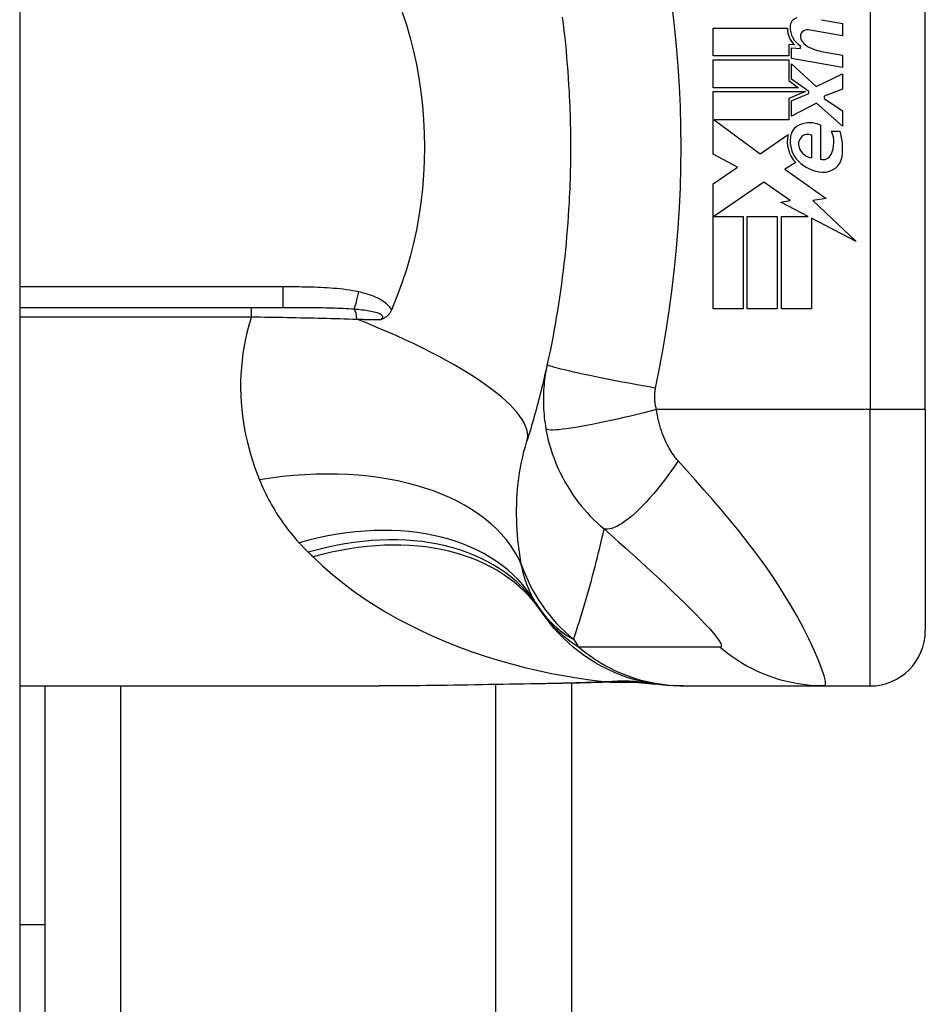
# Model space of a CAD drawing. Header units: inches. Extents: x 6 to 216, y 11 to 118.
# Tile 202 of 212: x 102.211 to 102.855, y 74.918 to 75.62. Entities that reach past the tile are written whole.
import ezdxf

# ---------------------------------------------------------------- set-up
doc = ezdxf.new("R2010")
doc.units = ezdxf.units.IN
doc.header["$MEASUREMENT"] = 0
doc.layers.add('Visible Edges(ANSI)', color=7, linetype='Continuous', lineweight=25)
doc.layers.add('Visible Tangent Edges(ANSI)', color=7, linetype='Continuous', lineweight=25)

msp = doc.modelspace()

# ---------------------------------------------------------------- linework, layer by layer
at = {"layer": 'Visible Edges(ANSI)'}
for p, q in [((102.21054, 79.61773), (102.21054, 20.13673)), ((102.85542, 75.34172), (102.85542, 75.71574)), ((102.70432, 75.61346), (102.75732, 75.61346)), ((102.70432, 75.59366), (102.70432, 75.61346)), ((102.78152, 75.6195), (102.79652, 75.61686)), ((102.79652, 75.61686), (102.79652, 75.60806)), ((102.79652, 75.60806), (102.77352, 75.61211)), ((102.75822, 75.60186), (102.75822, 75.59366)), ((102.76232, 75.6015), (102.75822, 75.60186)), ((102.76012, 75.59946), (102.76652, 75.5989)), ((102.76012, 75.59187), (102.76012, 75.59946)), ((102.76652, 75.5989), (102.76652, 75.60083)), ((102.75822, 75.59366), (102.70432, 75.59366)), ((102.79652, 75.58546), (102.76012, 75.59187)), ((102.78152, 75.5969), (102.79652, 75.59426)), ((102.79652, 75.59426), (102.79652, 75.58546)), ((102.70432, 75.59086), (102.75822, 75.59086)), ((102.70432, 75.57106), (102.70432, 75.59086)), ((102.75822, 75.59086), (102.75822, 75.57607)), ((102.76012, 75.58806), (102.7778, 75.57186)), ((102.76012, 75.57716), (102.76012, 75.58806)), ((102.7778, 75.57186), (102.79652, 75.58086)), ((102.79652, 75.58086), (102.79652, 75.57006)), ((102.76512, 75.57106), (102.70432, 75.57106)), ((102.75822, 75.57607), (102.76512, 75.57106)), ((102.77237, 75.56826), (102.76012, 75.57716)), ((102.70432, 75.56826), (102.77, 75.56826)), ((102.70432, 75.52366), (102.70432, 75.56826)), ((102.77, 75.56826), (102.75822, 75.56326)), ((102.76012, 75.56166), (102.77237, 75.56686)), ((102.77237, 75.56686), (102.77237, 75.56826)), ((102.79652, 75.57006), (102.78352, 75.56506)), ((102.78352, 75.56506), (102.78352, 75.56346)), ((102.75822, 75.56326), (102.75822, 75.54826)), ((102.76012, 75.55086), (102.76012, 75.56166)), ((102.77792, 75.56006), (102.76012, 75.55086)), ((102.79652, 75.54366), (102.77792, 75.56006)), ((102.78352, 75.56346), (102.79652, 75.55446)), ((102.79652, 75.55446), (102.79652, 75.54366)), ((102.70515, 75.54826), (102.73782, 75.52386)), ((102.75822, 75.54826), (102.70515, 75.54826)), ((102.78072, 75.54446), (102.78072, 75.52006)), ((102.73782, 75.52386), (102.75772, 75.53766)), ((102.77472, 75.52106), (102.77472, 75.53706)), ((102.78872, 75.54006), (102.79472, 75.54006)), ((102.72173, 75.5144), (102.70432, 75.52366)), ((102.70432, 75.50266), (102.72173, 75.5144)), ((102.76312, 75.51768), (102.75542, 75.51306)), ((102.75542, 75.51306), (102.78478, 75.49211)), ((102.70432, 75.41346), (102.70432, 75.50266)), ((102.74052, 75.50386), (102.70472, 75.47926)), ((102.75922, 75.49076), (102.74052, 75.50386)), ((102.75252, 75.48946), (102.75922, 75.49076)), ((102.77211, 75.47926), (102.75252, 75.48946)), ((102.78478, 75.49211), (102.77532, 75.49078)), ((102.77532, 75.49078), (102.80612, 75.46155)), ((102.70472, 75.47926), (102.72572, 75.47926)), ((102.72572, 75.47926), (102.72572, 75.41346)), ((102.72852, 75.47926), (102.74992, 75.47926)), ((102.72852, 75.41346), (102.72852, 75.47926)), ((102.74992, 75.47926), (102.74992, 75.41346)), ((102.75292, 75.47926), (102.77211, 75.47926)), ((102.75292, 75.41346), (102.75292, 75.47926)), ((102.77432, 75.47811), (102.77432, 75.41346)), ((102.80612, 75.46155), (102.77432, 75.47811)), ((102.21054, 75.41456), (102.39793, 75.41456)), ((102.72572, 75.41346), (102.70432, 75.41346)), ((102.74992, 75.41346), (102.72852, 75.41346)), ((102.77432, 75.41346), (102.75292, 75.41346)), ((102.85542, 75.34172), (102.85542, 75.18424)), ((102.21054, 75.14487), (102.46649, 75.14487)), ((102.22854, 75.14487), (102.22854, 74.97472)), ((102.60354, 75.14669), (102.60354, 50.25978)), ((102.68067, 75.14487), (102.68309, 75.14487)), ((102.68309, 75.14487), (102.78351, 75.14487)), ((102.78351, 75.14487), (102.81605, 75.14487)), ((102.22854, 74.97472), (102.21054, 74.97472)), ((102.22854, 74.97472), (102.22854, 74.84972))]:
    msp.add_line(p, q, dxfattribs=at)
at = {"layer": 'Visible Edges(ANSI)', "flags": 128}
for points in [[(102.48293, 75.62498), (102.4859, 75.6158), (102.48858, 75.60649), (102.49095, 75.59705), (102.49302, 75.58748), (102.49478, 75.57781), (102.49622, 75.56805), (102.49735, 75.55824), (102.49815, 75.54839), (102.49863, 75.53852), (102.49878, 75.52862), (102.49862, 75.51871), (102.49813, 75.50881), (102.49732, 75.49893), (102.49619, 75.48914), (102.49475, 75.47943), (102.49299, 75.46982), (102.49093, 75.46031), (102.48857, 75.45091), (102.4859, 75.44162), (102.48292, 75.43247), (102.47966, 75.42344), (102.47609, 75.41456)], [(102.59692, 75.62138), (102.59752, 75.61656), (102.59808, 75.61173), (102.59862, 75.6069), (102.59912, 75.60206), (102.59959, 75.59722), (102.60002, 75.59237), (102.60043, 75.58752), (102.6008, 75.58267), (102.60114, 75.57781), (102.60145, 75.57295), (102.60173, 75.56809)], [(102.60173, 75.56809), (102.60189, 75.56481), (102.60205, 75.56154), (102.60218, 75.55826), (102.60231, 75.55498), (102.60242, 75.5517), (102.60251, 75.54842), (102.60259, 75.54514), (102.60266, 75.54186), (102.60271, 75.53858), (102.60275, 75.53529), (102.60277, 75.53201), (102.60277, 75.52873), (102.60277, 75.52545), (102.60275, 75.52217), (102.60271, 75.51888), (102.60266, 75.5156), (102.60259, 75.51232), (102.60251, 75.50904), (102.60242, 75.50576), (102.60231, 75.50248), (102.60218, 75.4992), (102.60205, 75.49593), (102.60189, 75.49265), (102.60173, 75.48937)], [(102.60173, 75.48937), (102.60145, 75.48451), (102.60114, 75.47965), (102.6008, 75.47479), (102.60043, 75.46994), (102.60002, 75.46509), (102.59959, 75.46025), (102.59912, 75.4554), (102.59862, 75.45056), (102.59808, 75.44573), (102.59752, 75.4409), (102.59692, 75.43608), (102.59629, 75.43126), (102.59563, 75.42645), (102.59493, 75.42164), (102.5942, 75.41684), (102.59344, 75.41205), (102.59265, 75.40726), (102.59183, 75.40248), (102.59097, 75.39771), (102.59008, 75.39295), (102.58915, 75.38819), (102.5882, 75.38345), (102.58721, 75.37871), (102.58619, 75.37399)], [(102.47533, 75.41277), (102.47512, 75.4123), (102.4749, 75.41185), (102.47466, 75.4114), (102.4744, 75.41097), (102.47414, 75.41055), (102.47385, 75.41015), (102.47355, 75.40975), (102.47324, 75.40937), (102.47291, 75.40901), (102.47257, 75.40866), (102.47221, 75.40833), (102.47186, 75.40803), (102.47149, 75.40775), (102.47113, 75.40749), (102.47076, 75.40725), (102.47039, 75.40703), (102.47002, 75.40683), (102.46964, 75.40665), (102.46927, 75.40648), (102.46889, 75.40632), (102.46852, 75.40618), (102.46814, 75.40604), (102.46776, 75.40592), (102.46738, 75.4058)], [(102.47609, 75.41456), (102.47606, 75.41448), (102.47603, 75.41441), (102.476, 75.41433), (102.47596, 75.41426), (102.47593, 75.41418), (102.4759, 75.41411), (102.47587, 75.41403), (102.47584, 75.41396), (102.47581, 75.41388), (102.47578, 75.41381), (102.47574, 75.41374), (102.47571, 75.41366), (102.47568, 75.41359), (102.47565, 75.41351), (102.47562, 75.41344), (102.47558, 75.41336), (102.47555, 75.41329), (102.47552, 75.41321), (102.47549, 75.41314), (102.47546, 75.41306), (102.47543, 75.41299), (102.47539, 75.41291), (102.47536, 75.41284), (102.47533, 75.41277)], [(102.58619, 75.37399), (102.58567, 75.37163), (102.58514, 75.36928), (102.5846, 75.36693), (102.58406, 75.36459), (102.58351, 75.36226), (102.58295, 75.35994), (102.58239, 75.35762), (102.58181, 75.35531), (102.58123, 75.353), (102.58065, 75.3507), (102.58006, 75.34841), (102.57946, 75.34613), (102.57885, 75.34385), (102.57824, 75.34158), (102.57762, 75.33931), (102.57699, 75.33705), (102.57635, 75.3348), (102.57571, 75.33256), (102.57507, 75.33032), (102.57441, 75.32809), (102.57375, 75.32586), (102.57308, 75.32365), (102.57241, 75.32143), (102.57173, 75.31923)], [(102.68067, 75.14487), (102.67602, 75.14496), (102.67134, 75.14524), (102.66664, 75.14571), (102.66192, 75.14637), (102.6572, 75.14723), (102.6525, 75.14828), (102.64782, 75.14953), (102.64317, 75.15098), (102.63857, 75.15263), (102.63403, 75.15447), (102.62956, 75.1565), (102.62518, 75.15872), (102.6209, 75.16111), (102.61672, 75.16368), (102.61265, 75.16642), (102.60872, 75.16931), (102.60492, 75.17236), (102.60127, 75.17554), (102.59776, 75.17886), (102.59442, 75.18229), (102.59123, 75.18583), (102.58822, 75.18947), (102.58537, 75.1932), (102.5827, 75.197)], [(102.58506, 75.14633), (102.55489, 75.14585), (102.525, 75.14538), (102.4955, 75.14502), (102.46649, 75.14487)], [(102.63317, 75.14767), (102.60937, 75.14683), (102.58506, 75.14633)], [(102.63317, 75.14767), (102.64834, 75.14763), (102.66346, 75.14613)]]:
    msp.add_lwpolyline(points, dxfattribs=at)
at = {"layer": 'Visible Edges(ANSI)'}
for centre, radius, start, end in [((102.76589, 75.61439), 0.00676, 106.9928, 179.47765), ((102.77331, 75.61312), 0.016, 178.79525, 226.5849), ((102.77513, 75.61431), 0.016, 179.47765, 237.41137), ((102.77041, 75.60789), 0.004, 113.55712, 186.03001), ((102.77479, 75.60835), 0.0084, 186.03001, 237.59924), ((102.77209, 75.60404), 0.0082, 80, 113.55712), ((102.7869, 75.62743), 0.031, 237.59924, 260), ((102.76961, 75.53519), 0.01013, 113.84447, 175.08017), ((102.77312, 75.52726), 0.0188, 66.15553, 113.84447), ((102.77916, 75.53274), 0.022, 167.07905, 223.17854), ((102.77916, 75.53274), 0.01992, 170.40854, 224.16843), ((102.7724, 75.53088), 0.0073, 141.16516, 199.37968), ((102.77168, 75.53146), 0.00637, 61.45471, 141.16516), ((102.76982, 75.53221), 0.02046, 334.67838, 22.56091), ((102.75608, 75.528), 0.04048, 351.56052, 17.33425), ((102.77608, 75.53217), 0.0112, 199.37968, 262.99755), ((102.78253, 75.52619), 0.0064, 253.52609, 334.67838), ((102.78311, 75.52399), 0.01315, 266.56465, 351.56052), ((102.78391, 75.53735), 0.02654, 224.16843, 266.56465), ((102.67863, 75.26603), 0.11811, 211.30007, 213.52082), ((103.07522, 75.52873), 0.59381, 213.52082, 213.96213), ((102.81605, 75.18424), 0.03937, 270, 0)]:
    msp.add_arc(centre, radius, start, end, dxfattribs=at)
at = {"layer": 'Visible Tangent Edges(ANSI)'}
for p, q in [((102.81605, 75.71574), (102.81605, 75.34172)), ((102.39793, 75.42913), (102.21054, 75.42913)), ((102.39793, 75.42913), (102.39793, 75.41456)), ((102.37549, 75.40781), (102.37549, 75.41456)), ((102.21054, 75.40781), (102.37549, 75.40781)), ((102.81605, 75.34172), (102.66397, 75.34172)), ((102.85542, 75.34172), (102.81605, 75.34172)), ((102.81605, 75.14487), (102.81605, 75.34172)), ((102.28239, 75.14487), (102.28239, 50.26159)), ((102.54969, 50.2607), (102.54969, 75.14576))]:
    msp.add_line(p, q, dxfattribs=at)
at = {"layer": 'Visible Tangent Edges(ANSI)', "flags": 128}
for points in [[(102.66331, 75.35705), (102.66606, 75.3712), (102.66875, 75.38535), (102.67119, 75.39956), (102.67336, 75.41381), (102.67528, 75.42809), (102.67693, 75.44241), (102.67834, 75.45676), (102.67948, 75.47112), (102.68037, 75.48551), (102.68101, 75.49991), (102.68139, 75.51432), (102.68151, 75.52873), (102.68139, 75.54314), (102.68101, 75.55755), (102.68037, 75.57195), (102.67948, 75.58634), (102.67834, 75.6007), (102.67693, 75.61505), (102.67528, 75.62937)], [(102.45199, 75.42558), (102.44978, 75.42604), (102.44756, 75.42645), (102.44533, 75.42682), (102.44309, 75.42714), (102.44084, 75.42743), (102.43859, 75.42769), (102.43634, 75.42792), (102.43408, 75.42812), (102.43183, 75.42829), (102.42957, 75.42844), (102.42731, 75.42857), (102.42505, 75.42869), (102.42279, 75.42878), (102.42053, 75.42886), (102.41827, 75.42893), (102.41601, 75.42898), (102.41375, 75.42903), (102.41149, 75.42906), (102.40923, 75.42909), (102.40697, 75.42911), (102.40471, 75.42912), (102.40245, 75.42913), (102.40019, 75.42913), (102.39793, 75.42913)], [(102.47533, 75.41277), (102.47473, 75.41373), (102.47406, 75.41465), (102.47332, 75.41552), (102.47252, 75.41634), (102.47168, 75.41711), (102.4708, 75.41784), (102.46989, 75.41852), (102.46895, 75.41915), (102.46799, 75.41975), (102.46701, 75.42032), (102.46601, 75.42085), (102.46499, 75.42135), (102.46395, 75.42183), (102.46291, 75.42227), (102.46185, 75.4227), (102.46078, 75.4231), (102.4597, 75.42347), (102.45861, 75.42383), (102.45751, 75.42417), (102.45641, 75.42448), (102.45531, 75.42478), (102.45421, 75.42507), (102.4531, 75.42533), (102.45199, 75.42558)], [(102.39793, 75.41456), (102.40017, 75.41456), (102.4024, 75.41456), (102.40462, 75.41455), (102.40684, 75.41455), (102.40905, 75.41454), (102.41125, 75.41453), (102.41344, 75.41452), (102.41562, 75.41451), (102.41779, 75.41449), (102.41995, 75.41447), (102.42211, 75.41445), (102.42425, 75.41442), (102.42638, 75.41438), (102.42849, 75.41434), (102.4306, 75.41429), (102.43269, 75.41423), (102.43478, 75.41417), (102.43684, 75.4141), (102.43889, 75.41402), (102.44092, 75.41393), (102.44294, 75.41382), (102.44493, 75.41371), (102.44691, 75.41358), (102.44886, 75.41343)], [(102.44886, 75.41343), (102.45024, 75.41332), (102.45161, 75.41319), (102.45297, 75.41306), (102.45432, 75.41291), (102.45564, 75.41275), (102.45694, 75.41257), (102.45821, 75.41238), (102.45945, 75.41218), (102.46066, 75.41195), (102.46183, 75.41171), (102.46295, 75.41145), (102.46402, 75.41116), (102.46503, 75.41084), (102.46597, 75.41049), (102.46682, 75.41012), (102.46755, 75.4097), (102.46814, 75.40926), (102.46858, 75.40879), (102.46884, 75.4083), (102.46891, 75.40779), (102.46878, 75.40727), (102.46846, 75.40677), (102.46799, 75.40627), (102.46738, 75.4058)], [(102.37549, 75.40781), (102.37394, 75.40263), (102.37257, 75.39745), (102.37139, 75.39227), (102.37038, 75.3871), (102.36954, 75.38196), (102.36888, 75.37683), (102.36838, 75.37175), (102.36805, 75.3667), (102.36788, 75.36168), (102.36786, 75.3567), (102.36799, 75.35176), (102.36826, 75.34686), (102.36867, 75.342), (102.36922, 75.33718), (102.36991, 75.33241), (102.37072, 75.32768), (102.37166, 75.32299), (102.37271, 75.31836), (102.37388, 75.31378), (102.37516, 75.30925), (102.37655, 75.30478), (102.37804, 75.30036), (102.37962, 75.29601), (102.3813, 75.29172)], [(102.37549, 75.40781), (102.3787, 75.40777), (102.38191, 75.40773), (102.38511, 75.40768), (102.38832, 75.40763), (102.39152, 75.40758), (102.39472, 75.40752), (102.39791, 75.40747), (102.40109, 75.40741), (102.40427, 75.40735), (102.40744, 75.40728), (102.4106, 75.40722), (102.41374, 75.40715), (102.41688, 75.40708), (102.42001, 75.40701), (102.42313, 75.40693), (102.42624, 75.40685), (102.42934, 75.40677), (102.43242, 75.40669), (102.43549, 75.4066), (102.43855, 75.40652), (102.44159, 75.40643), (102.44462, 75.40633), (102.44764, 75.40624), (102.45063, 75.40614)], [(102.45063, 75.40614), (102.45134, 75.40613), (102.45204, 75.40611), (102.45275, 75.4061), (102.45345, 75.40608), (102.45416, 75.40607), (102.45486, 75.40605), (102.45556, 75.40604), (102.45626, 75.40603), (102.45696, 75.40601), (102.45766, 75.406), (102.45836, 75.40598), (102.45906, 75.40597), (102.45976, 75.40595), (102.46045, 75.40594), (102.46115, 75.40593), (102.46185, 75.40591), (102.46254, 75.4059), (102.46323, 75.40588), (102.46393, 75.40587), (102.46462, 75.40585), (102.46531, 75.40584), (102.466, 75.40583), (102.46669, 75.40581), (102.46738, 75.4058)], [(102.58619, 75.37399), (102.58581, 75.37219), (102.58546, 75.37038), (102.58513, 75.36856), (102.58483, 75.36673), (102.58457, 75.3649), (102.58433, 75.36307), (102.58411, 75.36122), (102.58393, 75.35937), (102.58378, 75.35751), (102.58365, 75.35565), (102.58356, 75.35379), (102.58349, 75.35192), (102.58345, 75.35004), (102.58345, 75.34813), (102.58347, 75.34621), (102.58353, 75.34427), (102.58362, 75.34228), (102.58375, 75.34023), (102.58391, 75.33818), (102.58411, 75.33617), (102.58434, 75.33416), (102.58461, 75.33212), (102.58492, 75.33006), (102.58527, 75.32798)], [(102.66331, 75.35705), (102.65867, 75.35788), (102.65395, 75.35873), (102.64917, 75.3596), (102.64435, 75.36049), (102.63952, 75.3614), (102.63472, 75.36232), (102.62999, 75.36325), (102.62535, 75.36417), (102.62085, 75.36508), (102.61652, 75.36597), (102.61239, 75.36685), (102.60849, 75.36769), (102.60486, 75.3685), (102.60152, 75.36927), (102.59849, 75.36999), (102.59579, 75.37066), (102.59342, 75.37128), (102.5914, 75.37184), (102.58971, 75.37234), (102.58837, 75.37279), (102.58736, 75.37317), (102.58667, 75.3735), (102.58629, 75.37377), (102.58619, 75.37399)], [(102.66397, 75.34172), (102.6638, 75.34239), (102.66365, 75.34307), (102.66351, 75.34373), (102.66338, 75.34439), (102.66326, 75.34505), (102.66316, 75.34572), (102.66307, 75.3464), (102.66299, 75.34706), (102.66293, 75.3477), (102.66288, 75.34834), (102.66283, 75.34898), (102.6628, 75.34961), (102.66279, 75.35023), (102.66278, 75.35086), (102.66278, 75.35148), (102.6628, 75.35211), (102.66282, 75.35273), (102.66286, 75.35335), (102.66291, 75.35397), (102.66296, 75.35459), (102.66303, 75.35521), (102.66311, 75.35583), (102.66321, 75.35644), (102.66331, 75.35705)], [(102.66397, 75.34172), (102.65947, 75.34056), (102.65489, 75.3394), (102.65024, 75.33825), (102.64555, 75.33712), (102.64084, 75.33601), (102.63616, 75.33494), (102.63152, 75.33391), (102.62695, 75.33292), (102.62251, 75.332), (102.6182, 75.33114), (102.61408, 75.33036), (102.61016, 75.32965), (102.60647, 75.32903), (102.60304, 75.3285), (102.59989, 75.32805), (102.59703, 75.3277), (102.59447, 75.32744), (102.59223, 75.32727), (102.5903, 75.32719), (102.58869, 75.32719), (102.58739, 75.32728), (102.5864, 75.32745), (102.58569, 75.32768), (102.58527, 75.32798)], [(102.67938, 75.30526), (102.6785, 75.30627), (102.67765, 75.30731), (102.67682, 75.30839), (102.67601, 75.3095), (102.67522, 75.31065), (102.67444, 75.31183), (102.67369, 75.31305), (102.67296, 75.3143), (102.67225, 75.31559), (102.67156, 75.31691), (102.67088, 75.31831), (102.67017, 75.31986), (102.66945, 75.32156), (102.66878, 75.32328), (102.66815, 75.325), (102.66754, 75.32676), (102.66697, 75.32855), (102.66643, 75.33037), (102.66593, 75.33222), (102.66547, 75.33409), (102.66504, 75.33598), (102.66464, 75.33788), (102.66429, 75.3398), (102.66397, 75.34172)], [(102.58527, 75.32798), (102.58595, 75.32445), (102.58674, 75.32092), (102.58765, 75.3174), (102.58866, 75.31389), (102.58979, 75.3104), (102.59102, 75.30694), (102.59237, 75.30351), (102.59382, 75.30012), (102.59538, 75.29678), (102.59703, 75.29349), (102.59883, 75.29018), (102.60075, 75.28689), (102.60265, 75.28385), (102.60449, 75.28109), (102.60636, 75.27844), (102.6083, 75.27584), (102.61032, 75.2733), (102.61241, 75.27079), (102.61458, 75.26834), (102.61683, 75.26593), (102.61916, 75.26356), (102.62158, 75.26124), (102.62409, 75.25896), (102.6267, 75.25674)], [(102.56768, 75.23172), (102.56712, 75.23507), (102.5666, 75.23847), (102.56612, 75.2419), (102.5657, 75.24537), (102.56533, 75.24888), (102.56502, 75.25242), (102.56477, 75.25599), (102.56457, 75.25959), (102.56444, 75.26322), (102.56438, 75.26686), (102.56438, 75.27054), (102.56445, 75.27423), (102.5646, 75.27794), (102.56482, 75.28168), (102.56513, 75.28543), (102.56551, 75.2892), (102.56598, 75.29298), (102.56653, 75.29676), (102.56717, 75.30054), (102.5679, 75.30432), (102.56872, 75.30808), (102.56963, 75.31182), (102.57064, 75.31554), (102.57173, 75.31923)], [(102.67938, 75.30526), (102.67702, 75.30178), (102.6746, 75.29831), (102.67213, 75.29487), (102.6696, 75.29148), (102.66704, 75.28816), (102.66445, 75.28492), (102.66184, 75.28179), (102.65924, 75.27877), (102.65664, 75.2759), (102.65407, 75.27318), (102.65153, 75.27063), (102.64904, 75.26827), (102.64662, 75.26611), (102.64427, 75.26416), (102.642, 75.26242), (102.63983, 75.2609), (102.63776, 75.25961), (102.63581, 75.25854), (102.63397, 75.25771), (102.63226, 75.25709), (102.63068, 75.2567), (102.62922, 75.25651), (102.62789, 75.25653), (102.6267, 75.25674)], [(102.78351, 75.14487), (102.78433, 75.1457), (102.78427, 75.14818), (102.78334, 75.15217), (102.7816, 75.15747), (102.77914, 75.16381), (102.77606, 75.17092), (102.77247, 75.17853), (102.76845, 75.18646), (102.76408, 75.19454), (102.75942, 75.20266), (102.75451, 75.21074), (102.7494, 75.21872), (102.74412, 75.22658), (102.73868, 75.23429), (102.73311, 75.24186), (102.72742, 75.24927), (102.72164, 75.25655), (102.71577, 75.26371), (102.70983, 75.27075), (102.70384, 75.27769), (102.6978, 75.28458), (102.69169, 75.29146), (102.68552, 75.29839), (102.67938, 75.30526)], [(102.3813, 75.29172), (102.38214, 75.28968), (102.38301, 75.28765), (102.38391, 75.28564), (102.38484, 75.28364), (102.38579, 75.28165), (102.38678, 75.27968), (102.38779, 75.27773), (102.38883, 75.27579), (102.3899, 75.27387), (102.391, 75.27196), (102.39213, 75.27006), (102.39328, 75.26819), (102.39447, 75.26632), (102.39569, 75.26448), (102.39693, 75.26265), (102.39821, 75.26083), (102.39951, 75.25903), (102.40085, 75.25725), (102.40222, 75.25549), (102.40361, 75.25374), (102.40504, 75.25201), (102.4065, 75.25029), (102.40799, 75.2486), (102.40951, 75.24692)], [(102.60496, 75.17811), (102.60601, 75.18127), (102.60704, 75.18444), (102.60807, 75.18762), (102.60908, 75.19081), (102.61008, 75.19401), (102.61107, 75.19722), (102.61204, 75.20044), (102.61301, 75.20367), (102.61396, 75.20691), (102.61489, 75.21016), (102.61582, 75.21342), (102.61673, 75.21669), (102.61763, 75.21997), (102.61852, 75.22326), (102.6194, 75.22656), (102.62026, 75.22987), (102.62111, 75.23319), (102.62195, 75.23653), (102.62277, 75.23987), (102.62358, 75.24322), (102.62438, 75.24659), (102.62516, 75.24996), (102.62594, 75.25334), (102.6267, 75.25674)], [(102.6267, 75.25674), (102.63201, 75.25206), (102.63728, 75.24739), (102.64242, 75.24279), (102.64744, 75.23826), (102.65236, 75.23378), (102.6572, 75.22935), (102.66193, 75.22497), (102.66657, 75.22064), (102.67109, 75.21638), (102.6755, 75.21219), (102.67978, 75.20807), (102.68393, 75.20402), (102.68793, 75.20006), (102.69176, 75.19621), (102.69539, 75.19248), (102.69878, 75.1889), (102.70189, 75.18551), (102.70463, 75.18236), (102.70695, 75.1795), (102.70874, 75.17702), (102.70991, 75.17501), (102.71037, 75.17354), (102.71009, 75.17266), (102.70905, 75.17241)], [(102.40951, 75.24692), (102.40978, 75.24663), (102.41004, 75.24634), (102.41031, 75.24605), (102.41058, 75.24577), (102.41085, 75.24548), (102.41112, 75.24519), (102.41139, 75.24491), (102.41166, 75.24462), (102.41193, 75.24433), (102.4122, 75.24405), (102.41247, 75.24376), (102.41274, 75.24348), (102.41301, 75.2432), (102.41329, 75.24291), (102.41356, 75.24263), (102.41384, 75.24235), (102.41411, 75.24207), (102.41439, 75.24179), (102.41466, 75.2415), (102.41494, 75.24122), (102.41522, 75.24094), (102.4155, 75.24066), (102.41577, 75.24039), (102.41605, 75.24011)], [(102.41605, 75.24011), (102.41619, 75.23997), (102.41633, 75.23983), (102.41647, 75.23969), (102.41662, 75.23955), (102.41676, 75.23941), (102.4169, 75.23927), (102.41704, 75.23913), (102.41718, 75.23899), (102.41732, 75.23885), (102.41746, 75.23871), (102.4176, 75.23857), (102.41774, 75.23843), (102.41788, 75.23829), (102.41802, 75.23815), (102.41817, 75.23801), (102.41831, 75.23787), (102.41845, 75.23773), (102.41859, 75.23759), (102.41873, 75.23745), (102.41887, 75.23731), (102.41901, 75.23718), (102.41915, 75.23704), (102.41929, 75.2369), (102.41943, 75.23676)], [(102.41943, 75.23676), (102.4262, 75.23038), (102.43324, 75.22424), (102.44053, 75.21835), (102.44806, 75.2127), (102.45579, 75.20729), (102.46373, 75.20213), (102.47184, 75.19721), (102.48011, 75.19254), (102.48854, 75.18809), (102.49713, 75.18387), (102.50586, 75.17988), (102.51473, 75.17611), (102.52372, 75.17256), (102.53283, 75.16923), (102.54205, 75.16612), (102.55136, 75.16323), (102.56075, 75.16055), (102.57022, 75.15809), (102.57976, 75.15585), (102.58935, 75.15381), (102.59899, 75.15199), (102.60867, 75.15038), (102.61838, 75.14898), (102.6281, 75.14779)], [(102.57771, 75.20467), (102.57714, 75.20562), (102.57658, 75.20659), (102.57604, 75.20758), (102.57551, 75.20858), (102.575, 75.20959), (102.57449, 75.21062), (102.574, 75.21166), (102.57353, 75.21272), (102.57306, 75.2138), (102.57261, 75.21489), (102.57218, 75.21599), (102.57175, 75.21711), (102.57134, 75.21824), (102.57094, 75.21939), (102.57056, 75.22056), (102.57019, 75.22174), (102.56983, 75.22293), (102.56948, 75.22414), (102.56915, 75.22537), (102.56883, 75.22661), (102.56853, 75.22787), (102.56823, 75.22914), (102.56795, 75.23042), (102.56768, 75.23172)], [(102.58016, 75.2008), (102.58109, 75.19944), (102.58203, 75.19812), (102.58298, 75.19684), (102.58395, 75.19561), (102.58492, 75.19442), (102.58591, 75.19327), (102.58691, 75.19215), (102.58791, 75.19108), (102.58893, 75.19004), (102.58995, 75.18903), (102.59098, 75.18806), (102.59202, 75.18712), (102.59307, 75.18621), (102.59412, 75.18533), (102.59518, 75.18449), (102.59625, 75.18367), (102.59732, 75.18288), (102.5984, 75.18212), (102.59948, 75.18139), (102.60057, 75.18068), (102.60166, 75.18), (102.60275, 75.17935), (102.60386, 75.17872), (102.60496, 75.17811)], [(102.60853, 75.17244), (102.60702, 75.17343), (102.60556, 75.17442), (102.60414, 75.17542), (102.60277, 75.17642), (102.60144, 75.17742), (102.60015, 75.17843), (102.5989, 75.17944), (102.59769, 75.18045), (102.59651, 75.18147), (102.59537, 75.18248), (102.59427, 75.1835), (102.5932, 75.18453), (102.59216, 75.18555), (102.59116, 75.18658), (102.59018, 75.18761), (102.58924, 75.18864), (102.58833, 75.18967), (102.58745, 75.19071), (102.58659, 75.19175), (102.58576, 75.19279), (102.58496, 75.19384), (102.58418, 75.19489), (102.58343, 75.19594), (102.5827, 75.197)], [(102.68309, 75.14487), (102.67977, 75.14492), (102.67645, 75.14507), (102.67311, 75.14531), (102.66978, 75.14565), (102.66644, 75.14609), (102.6631, 75.14663), (102.65978, 75.14728), (102.65646, 75.14802), (102.65317, 75.14886), (102.64989, 75.1498), (102.64664, 75.15084), (102.64342, 75.15198), (102.64024, 75.15321), (102.63709, 75.15454), (102.63399, 75.15595), (102.63093, 75.15746), (102.62792, 75.15906), (102.62497, 75.16074), (102.62207, 75.1625), (102.61923, 75.16434), (102.61645, 75.16626), (102.61374, 75.16825), (102.6111, 75.17031), (102.60853, 75.17244)], [(102.70905, 75.17241), (102.70484, 75.17244), (102.70064, 75.17244), (102.69645, 75.17244), (102.69226, 75.17244), (102.68808, 75.17244), (102.6839, 75.17244), (102.67971, 75.17244), (102.67552, 75.17244), (102.67134, 75.17244), (102.66715, 75.17244), (102.66297, 75.17244), (102.65878, 75.17244), (102.6546, 75.17244), (102.65041, 75.17244), (102.64623, 75.17244), (102.64204, 75.17244), (102.63785, 75.17244), (102.63367, 75.17244), (102.62948, 75.17244), (102.6253, 75.17244), (102.62111, 75.17244), (102.61693, 75.17244), (102.61273, 75.17244), (102.60853, 75.17244)], [(102.78351, 75.14487), (102.7802, 75.14492), (102.77687, 75.14507), (102.77353, 75.14531), (102.77019, 75.14565), (102.76685, 75.14609), (102.76352, 75.14663), (102.76019, 75.14727), (102.75688, 75.14802), (102.75358, 75.14886), (102.75031, 75.1498), (102.74707, 75.15083), (102.74385, 75.15197), (102.74067, 75.1532), (102.73753, 75.15452), (102.73443, 75.15594), (102.73137, 75.15745), (102.72837, 75.15904), (102.72542, 75.16072), (102.72253, 75.16248), (102.7197, 75.16432), (102.71694, 75.16624), (102.71424, 75.16823), (102.71161, 75.17028), (102.70905, 75.17241)], [(102.58447, 75.14649), (102.57945, 75.14641), (102.57442, 75.14632), (102.56941, 75.14623), (102.5644, 75.14615), (102.5594, 75.14606), (102.55441, 75.14597), (102.54943, 75.14588), (102.54446, 75.14579), (102.5395, 75.1457), (102.53455, 75.14561), (102.52961, 75.14553), (102.52468, 75.14544), (102.51976, 75.14537), (102.51485, 75.14529), (102.50996, 75.14522), (102.50507, 75.14515), (102.5002, 75.14509), (102.49534, 75.14504), (102.4905, 75.14499), (102.48567, 75.14495), (102.48085, 75.14492), (102.47605, 75.14489), (102.47126, 75.14488), (102.46649, 75.14487)], [(102.6281, 75.14779), (102.62632, 75.14771), (102.62454, 75.14763), (102.62275, 75.14756), (102.62096, 75.14748), (102.61917, 75.14741), (102.61737, 75.14735), (102.61557, 75.14728), (102.61377, 75.14722), (102.61196, 75.14716), (102.61015, 75.1471), (102.60833, 75.14704), (102.60651, 75.14699), (102.60469, 75.14694), (102.60287, 75.14689), (102.60104, 75.14684), (102.59921, 75.14679), (102.59738, 75.14675), (102.59554, 75.14671), (102.5937, 75.14667), (102.59186, 75.14663), (102.59002, 75.14659), (102.58817, 75.14656), (102.58632, 75.14653), (102.58447, 75.14649)], [(102.58506, 75.14633), (102.58504, 75.14633), (102.58501, 75.14633), (102.58499, 75.14633), (102.58496, 75.14634), (102.58494, 75.14634), (102.58491, 75.14634), (102.58489, 75.14634), (102.58486, 75.14635), (102.58484, 75.14635), (102.58481, 75.14636), (102.58479, 75.14636), (102.58477, 75.14637), (102.58474, 75.14638), (102.58472, 75.14639), (102.58469, 75.14639), (102.58467, 75.1464), (102.58464, 75.14641), (102.58462, 75.14642), (102.5846, 75.14643), (102.58457, 75.14644), (102.58455, 75.14646), (102.58452, 75.14647), (102.5845, 75.14648), (102.58447, 75.14649)], [(102.6281, 75.14779), (102.62828, 75.14779), (102.62845, 75.14778), (102.62861, 75.14778), (102.62878, 75.14778), (102.62894, 75.14777), (102.62909, 75.14777), (102.62924, 75.14776), (102.62939, 75.14776), (102.62953, 75.14776), (102.62967, 75.14775), (102.6298, 75.14775), (102.62993, 75.14774), (102.63005, 75.14774), (102.63017, 75.14774), (102.63028, 75.14773), (102.63039, 75.14773), (102.6305, 75.14772), (102.63059, 75.14772), (102.63069, 75.14772), (102.63078, 75.14771), (102.63086, 75.14771), (102.63094, 75.1477), (102.63101, 75.1477), (102.63108, 75.14769)], [(102.63108, 75.14769), (102.63116, 75.14769), (102.63125, 75.14768), (102.63134, 75.14768), (102.63142, 75.14768), (102.63151, 75.14767), (102.6316, 75.14767), (102.63168, 75.14767), (102.63177, 75.14766), (102.63186, 75.14766), (102.63195, 75.14766), (102.63203, 75.14766), (102.63212, 75.14766), (102.63221, 75.14766), (102.63229, 75.14766), (102.63238, 75.14766), (102.63247, 75.14766), (102.63255, 75.14766), (102.63264, 75.14766), (102.63273, 75.14766), (102.63282, 75.14766), (102.6329, 75.14766), (102.63299, 75.14767), (102.63308, 75.14767), (102.63317, 75.14767)]]:
    msp.add_lwpolyline(points, dxfattribs=at)
at = {"layer": 'Visible Tangent Edges(ANSI)'}
msp.add_arc((102.97581, 75.40801), 0.43633, 211.79568, 212.67565, dxfattribs=at)
for centre, major_axis, ratio, start_param, end_param in [((102.45199, 75.43087), (-0.00402, -0.01927), 0.056853, 0.451678, 1.304606), ((102.44729, 75.40471), (0, 0.00984), 0.343453, 4.857789, 5.800686), ((102.38374, 75.37762), (0.18799, -0.05839), 0.249251, 0, 1.285379), ((102.3813, 75.17017), (0.19017, 0.05083), 0.604241, 0.09545, 1.410679), ((102.40951, 75.1024), (0.1682, 0.10227), 0.678602, 0, 1.179478), ((102.41605, 75.0921), (0.16411, 0.10871), 0.689059, 0, 1.142601), ((102.41943, 75.08703), (0.16327, 0.10997), 0.696909, 0, 1.131926), ((102.67951, 75.26865), (0.11201, -0.03746), 0.992002, 3.787137, 4.348938), ((102.6281, 74.95244), (0.03285, 0.19409), 0.802573, 0, 0.207855), ((102.63479, 74.95138), (0.02867, 0.19475), 0.91694, 0, 0.179726)]:
    msp.add_ellipse(centre, major_axis=major_axis, ratio=ratio, start_param=start_param, end_param=end_param, dxfattribs=at)

doc.saveas('drawing.dxf')
